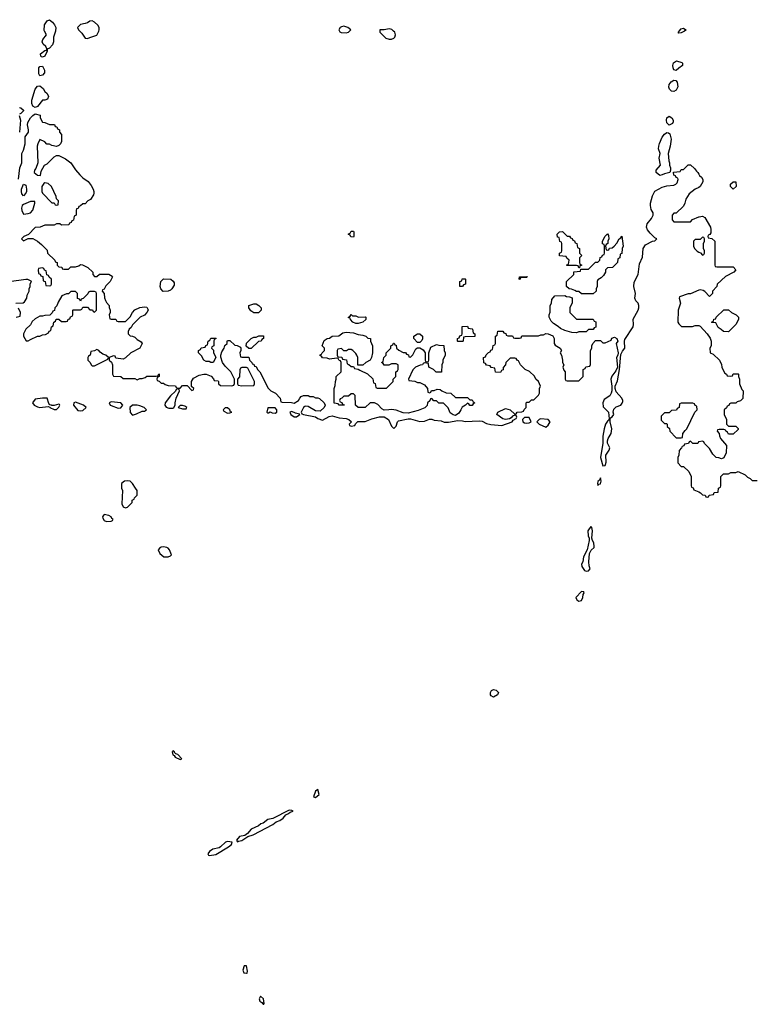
# Model space of a CAD drawing. Header units: inches. Extents: x 2701622 to 2964296, y 496201 to 720542.
# Tile 166 of 256: x 2764279 to 2770450, y 691804 to 700096. Entities that reach past the tile are written whole.
import ezdxf

# ---------------------------------------------------------------- set-up
doc = ezdxf.new("R2010")
doc.units = ezdxf.units.IN
doc.header["$MEASUREMENT"] = 0
for name, color, linetype in [('C7669', 7, 'Continuous'), ('C7679', 7, 'Continuous'), ('C7760', 7, 'Continuous')]:
    doc.layers.add(name, color=color, linetype=linetype)

msp = doc.modelspace()

# ---------------------------------------------------------------- linework, layer by layer
at = {"layer": 'C7669', "color": 4}
for points, elevation in [([(2764580.5, 700000), (2764580.5, 699999.5), (2764564.7, 699950), (2764564.9, 699910), (2764556.3, 699883.7), (2764530, 699855.3), (2764511.3, 699848.7), (2764511.3, 699831.3), (2764490, 699787.8), (2764470, 699781.6), (2764464, 699784), (2764456, 699790), (2764455.1, 699810), (2764490, 699837.3), (2764498.8, 699838.8), (2764506, 699834), (2764509, 699850), (2764499, 699870), (2764476.2, 699890), (2764469.6, 699910.4), (2764474, 699930), (2764505.2, 699970), (2764489, 700000)], 12), ([(2764784.4, 700000), (2764802.5, 699982.5), (2764830, 699941), (2764850, 699937.3), (2764870, 699947.3), (2764930, 699964.9), (2764945.3, 700000)], 16), ([(2766972.4, 700000), (2766975.3, 699995.3), (2766987.1, 699987.1), (2767030, 699986), (2767048.9, 699991.1), (2767057.8, 700000)], 16), ([(2767313, 700000), (2767312, 699990), (2767362, 699942), (2767390, 699931), (2767410, 699931), (2767430, 699941), (2767439, 699950), (2767445.2, 699970), (2767438, 699990), (2767428.7, 700000)], 16), ([(2769879.3, 700000), (2769850, 699985.2), (2769830, 699984), (2769826, 699990), (2769834.3, 700000)], 12), ([(2764278, 699358), (2764290, 699354), (2764310, 699334), (2764310, 699328), (2764290, 699306), (2764278, 699302)], 12), ([(2764270, 698752), (2764281.6, 698850), (2764296, 698890), (2764296.9, 698970), (2764310, 698996), (2764324.2, 699050), (2764326.6, 699110), (2764352.3, 699150), (2764354.5, 699170), (2764345.1, 699210), (2764347, 699230), (2764369.6, 699270.4), (2764389.6, 699290.4), (2764410, 699302.8), (2764450.8, 699290.8), (2764452, 699270), (2764470, 699234), (2764491.6, 699231.6), (2764530, 699214), (2764572.7, 699212.7), (2764578, 699198), (2764592.7, 699192.7), (2764598, 699178), (2764614, 699170), (2764614, 699150), (2764632, 699130), (2764632, 699090), (2764631.3, 699070), (2764622, 699050), (2764610, 699038), (2764590, 699028.7), (2764550, 699038), (2764530, 699048), (2764509, 699049), (2764490, 699068), (2764450, 699086), (2764431.3, 699050), (2764426.8, 699030), (2764432, 698890), (2764416, 698844), (2764404.7, 698830), (2764402, 698810), (2764430, 698786), (2764455.3, 698784.7), (2764460.4, 698819.6), (2764488.9, 698871.1), (2764510, 698882), (2764570, 698942), (2764590, 698952), (2764610, 698952), (2764665.4, 698925.4), (2764710, 698892), (2764750, 698832), (2764784.7, 698790), (2764810, 698764.7), (2764854.8, 698734.8), (2764881, 698701), (2764898, 698670), (2764904.7, 698650), (2764903.6, 698636.4), (2764899.6, 698620.4), (2764876.9, 698583.1), (2764854, 698570), (2764830, 698546), (2764810, 698546), (2764792.7, 698527.3), (2764778, 698522), (2764772.7, 698507.3), (2764758, 698502), (2764754, 698490), (2764754, 698450), (2764738, 698442), (2764732.7, 698407.3), (2764718, 698402), (2764712.7, 698387.3), (2764698, 698382), (2764692.7, 698367.3), (2764630, 698366), (2764616.4, 698376.4), (2764590, 698378), (2764570, 698366), (2764490, 698366), (2764451.6, 698348.4), (2764410, 698346), (2764352.7, 698287.3), (2764314, 698270), (2764294, 698250), (2764310, 698234), (2764350, 698254), (2764390, 698254), (2764430, 698232), (2764463.6, 698203.6), (2764510, 698154), (2764514, 698130), (2764574, 698070), (2764578, 698058), (2764594, 698050), (2764594, 698030), (2764610, 698014), (2764632.7, 698012.7), (2764638, 697998), (2764650, 697994), (2764690, 697994), (2764710, 698014), (2764750, 698014), (2764776.4, 698023.6), (2764790, 698034), (2764807.3, 698032.7), (2764854, 698010), (2764894, 697970), (2764894, 697950), (2764910, 697934), (2764930, 697934), (2764950, 697954), (2765030, 697954), (2765056.9, 697936.9), (2765062, 697930), (2765042, 697890), (2765005.4, 697854.6), (2764990, 697826), (2764978, 697822), (2764974, 697810), (2764991.6, 697791.6), (2764992.7, 697752.7), (2765002, 697730), (2765010, 697714), (2765032, 697690), (2765032.7, 697672.7), (2765042, 697650), (2765042, 697630), (2765034, 697610), (2765038, 697578), (2765050, 697574), (2765090, 697574), (2765098, 697558), (2765110, 697554), (2765170, 697554), (2765210, 697594), (2765228, 697630), (2765250, 697652), (2765290, 697672), (2765330, 697678), (2765350, 697674), (2765359.6, 697659.6), (2765362, 697650), (2765351.1, 697628.9), (2765330, 697608), (2765294, 697590), (2765230, 697526), (2765216.9, 697503.1), (2765202, 697490), (2765194, 697470), (2765194, 697450), (2765210, 697434), (2765230, 697432), (2765250, 697422), (2765270, 697402), (2765303.6, 697383.6), (2765312, 697370), (2765291.1, 697328.9), (2765214, 697290), (2765171.1, 697248.9), (2765150, 697238), (2765090, 697246), (2765082, 697262), (2765070, 697266), (2765034, 697250), (2765034, 697230), (2765052.7, 697212.7), (2765062, 697190), (2765062, 697110), (2765070, 697094), (2765131.6, 697091.6), (2765150, 697074), (2765250, 697074), (2765270, 697062), (2765290, 697074), (2765310, 697074), (2765336.4, 697083.6), (2765350, 697094), (2765430, 697094), (2765442, 697098), (2765450, 697114), (2765454, 697110), (2765454, 697090), (2765438, 697082), (2765434, 697070), (2765438, 697058), (2765452.7, 697052.7), (2765470, 697034), (2765490, 697034), (2765503.6, 697023.6), (2765530, 697014), (2765591.6, 697011.6), (2765598, 696998), (2765610, 696994), (2765630, 696994), (2765650, 697014), (2765690, 697014), (2765730, 696974), (2765742, 696978), (2765746, 696990), (2765726, 697006), (2765726, 697050), (2765743.1, 697076.9), (2765790, 697102), (2765830, 697111.3), (2765850, 697111.3), (2765892.7, 697092.7), (2765912.7, 697072.7), (2765918, 697058), (2765950, 697054), (2765954, 697050), (2765954, 697030), (2765970, 697014), (2766067.3, 697012.7), (2766082, 697018), (2766087.3, 697032.7), (2766088, 697070), (2766058, 697130), (2766010, 697178), (2765988, 697210), (2765974.6, 697254.6), (2765974, 697270), (2765982, 697298), (2766002, 697330), (2766008.4, 697351.6), (2766026, 697370), (2766026, 697390), (2766030, 697394), (2766050, 697394), (2766090, 697354), (2766111.6, 697351.6), (2766138, 697338), (2766142, 697330), (2766142, 697310), (2766134, 697290), (2766138, 697258), (2766150, 697254), (2766210, 697254), (2766214, 697230), (2766234, 697210), (2766238, 697198), (2766250, 697194), (2766258, 697178), (2766270, 697174), (2766282, 697150), (2766302, 697130), (2766371.6, 696991.6), (2766394, 696970), (2766434, 696950), (2766474, 696910), (2766478, 696878), (2766490, 696874), (2766567.3, 696872.7), (2766590, 696867.3), (2766628, 696890), (2766638, 696910), (2766650, 696922), (2766670, 696932), (2766710, 696932), (2766723.6, 696923.6), (2766750, 696922), (2766770, 696912), (2766790, 696912), (2766805.4, 696905.4), (2766844.7, 696870), (2766852, 696850), (2766844.7, 696830), (2766810, 696799), (2766770, 696801.2), (2766710, 696839), (2766690, 696842), (2766682, 696838), (2766670, 696828.7), (2766651, 696790), (2766656.9, 696776.9), (2766670, 696771), (2766770, 696751.3), (2766790, 696738), (2766830, 696722), (2766885.6, 696754.4), (2766910, 696758.8), (2766970, 696742.8), (2767030, 696738.8), (2767052, 696730), (2767074, 696710), (2767054, 696690), (2767058, 696678), (2767070, 696674), (2767102, 696678), (2767107.3, 696692.7), (2767128.7, 696711.3), (2767190, 696711), (2767244.1, 696735.9), (2767311, 696751), (2767350, 696751.3), (2767384.7, 696730), (2767410, 696672), (2767430, 696654), (2767450, 696674), (2767462, 696710), (2767470, 696718), (2767550, 696736), (2767570, 696736), (2767650, 696711), (2767690, 696716), (2767730, 696731.3), (2767750, 696731.3), (2767770, 696722.8), (2767830, 696718.8), (2767853.6, 696706.4), (2767890, 696706), (2767970, 696720.7), (2768010, 696718.8), (2768030, 696711), (2768150, 696717.3), (2768173.7, 696713.7), (2768210, 696696), (2768246.4, 696686.4), (2768340.4, 696679.6), (2768426, 696710), (2768435.3, 696724.7), (2768462, 696738), (2768466, 696750), (2768462, 696762), (2768450, 696766), (2768430, 696758), (2768418, 696742), (2768404.7, 696735.3), (2768370, 696728), (2768350, 696734), (2768298, 696770), (2768306, 696790), (2768370, 696821), (2768411, 696811), (2768450, 696774), (2768462, 696778), (2768468.4, 696791.6), (2768507.3, 696792.7), (2768522, 696798), (2768527.3, 696812.7), (2768546, 696830), (2768546, 696870), (2768550, 696874), (2768570, 696874), (2768590, 696894), (2768610, 696894), (2768650, 696934), (2768658, 696950), (2768658, 696990), (2768666, 697010), (2768648, 697050), (2768628, 697070), (2768614.6, 697094.6), (2768573.6, 697133.6), (2768538, 697150), (2768498, 697190), (2768482, 697222), (2768468, 697228), (2768462, 697242), (2768450, 697246), (2768410, 697246), (2768374, 697210), (2768372, 697190), (2768352.7, 697167.3), (2768351.6, 697148.4), (2768338, 697142), (2768330, 697126), (2768287.3, 697127.3), (2768282, 697162), (2768250, 697166), (2768242, 697182), (2768210, 697186), (2768202, 697202), (2768187.3, 697207.3), (2768186, 697250), (2768202, 697258), (2768207.3, 697272.7), (2768227.3, 697292.7), (2768242, 697298), (2768247.3, 697312.7), (2768262, 697318), (2768267.3, 697352.7), (2768282, 697358), (2768286, 697370), (2768286, 697430), (2768302, 697438), (2768307.3, 697472.7), (2768350, 697474), (2768358, 697458), (2768372.7, 697452.7), (2768378, 697438), (2768390, 697434), (2768430, 697434), (2768438, 697418), (2768450, 697414), (2768490, 697414), (2768502, 697418), (2768510, 697434), (2768650, 697434), (2768670, 697442), (2768690, 697442), (2768710, 697452), (2768731.6, 697451.6), (2768770, 697434), (2768782, 697410), (2768782, 697370), (2768790, 697354), (2768831.1, 697331.1), (2768842, 697310), (2768832, 697290), (2768842, 697270), (2768852, 697230), (2768852, 697210), (2768862, 697190), (2768854, 697170), (2768863.6, 697143.6), (2768874, 697130), (2768874, 697070), (2768878, 697058), (2768890, 697054), (2768990, 697054), (2769026, 697090), (2769026, 697150), (2769042, 697158), (2769047.3, 697172.7), (2769082, 697178), (2769087.3, 697192.7), (2769088, 697310), (2769098, 697330), (2769098, 697350), (2769108, 697370), (2769130, 697394), (2769170, 697394), (2769190, 697374), (2769210, 697374), (2769262, 697398), (2769267.3, 697412.7), (2769290, 697422), (2769310, 697412), (2769318, 697390), (2769302, 697370), (2769318.8, 697290), (2769316, 697270), (2769306.8, 697250), (2769314, 697170), (2769299.8, 697140.2), (2769266.4, 697093.6), (2769258, 697070), (2769266, 697010), (2769266, 696970), (2769261, 696950), (2769250, 696928.7), (2769202, 696898), (2769190.8, 696870), (2769194.8, 696834.8), (2769237.3, 696790), (2769245.4, 696734.6), (2769239.8, 696720.2), (2769230, 696715.3), (2769214.8, 696690), (2769201, 696650), (2769190.8, 696590), (2769191, 696530), (2769170.8, 696410), (2769190, 696338), (2769210, 696341), (2769214.5, 696350), (2769218.4, 696370), (2769215.1, 696430), (2769243.7, 696470), (2769249.4, 696490), (2769229, 696530), (2769229, 696550), (2769236.2, 696570), (2769260.9, 696610), (2769266, 696650), (2769251.6, 696710), (2769252.3, 696730), (2769256.5, 696743.5), (2769270, 696751), (2769282.7, 696770), (2769278, 696790), (2769282.7, 696817.3), (2769303.3, 696836.7), (2769341.2, 696850), (2769354.3, 696865.7), (2769358.3, 696881.7), (2769359.6, 696890), (2769351.8, 696910), (2769302.5, 696962.5), (2769295.1, 696990), (2769296, 697010), (2769314.8, 697054.8), (2769332.7, 697150), (2769342.7, 697277.3), (2769355.6, 697304.4), (2769376.2, 697330), (2769373.3, 697390), (2769377.4, 697402.6), (2769445.2, 697510), (2769449.2, 697530), (2769446.8, 697573.2), (2769488.7, 697650), (2769495.3, 697670), (2769495.3, 697690), (2769489, 697710), (2769467.9, 697727.9), (2769460.9, 697750), (2769466, 697790), (2769451, 697850), (2769455.5, 697884.5), (2769489.5, 697950), (2769500.5, 698039.5), (2769524.8, 698095.2), (2769529.6, 698170.4), (2769550, 698198.8), (2769610, 698232), (2769630, 698234), (2769646, 698250), (2769630, 698258), (2769590, 698299), (2769567.7, 698327.7), (2769559.5, 698350), (2769563.9, 698376.1), (2769599.5, 698420.5), (2769614, 698450), (2769614, 698470), (2769598.9, 698498.9), (2769592.3, 698530), (2769592.3, 698550), (2769610, 698612), (2769630, 698650.8), (2769690, 698684.7), (2769730, 698698), (2769790, 698702), (2769806, 698710), (2769816.4, 698723.6), (2769826, 698750), (2769822, 698762), (2769808, 698768), (2769802, 698782), (2769790, 698786), (2769787.3, 698812.7), (2769842, 698818), (2769850, 698834), (2769870, 698834), (2769910, 698874), (2769930, 698874), (2769963.6, 698843.6), (2769979.6, 698819.6), (2769992, 698810), (2770000, 698795.4)], 12), ([(2764274, 699290), (2764284.7, 699250), (2764278, 699150)], 12), ([(2770000, 698683.9), (2769970, 698668.7), (2769918, 698630), (2769890, 698586), (2769882, 698550), (2769870, 698526), (2769810, 698466), (2769790, 698466), (2769774, 698450), (2769774, 698410), (2769790, 698394), (2769930, 698394), (2769947.3, 698412.7), (2770000, 698435.5)], 12), ([(2770000, 698246), (2769970, 698246), (2769954, 698230), (2769954, 698190), (2769962, 698170), (2769985.4, 698145.4), (2770000, 698138.6)], 12), ([(2764246, 697710), (2764308.4, 697711.6), (2764320.4, 697719.6), (2764338, 697750), (2764343.1, 697776.9), (2764358, 697810), (2764358, 697830), (2764368, 697850), (2764368.7, 697871.3), (2764378, 697890), (2764375.3, 697895.3), (2764348.7, 697908.7), (2764330, 697909), (2764190, 697887.6)], 12), ([(2770000, 697817.7), (2769930, 697788), (2769910, 697788.7), (2769838, 697762), (2769834, 697750), (2769844.7, 697710), (2769826, 697650), (2769822, 697550), (2769830, 697534), (2769852.7, 697512.7), (2769947.3, 697512.7), (2769970, 697522), (2769999.6, 697519.6), (2770000, 697519.4)], 12), ([(2764250, 697592), (2764282, 697598), (2764286, 697630), (2764270, 697666)], 12), ([(2770000, 696542.2), (2769998, 696542), (2769990, 696526), (2769950, 696526), (2769930, 696546), (2769918, 696542), (2769912.7, 696527.3), (2769878, 696522), (2769872.7, 696507.3), (2769858, 696502), (2769854, 696490), (2769832.7, 696467.3), (2769832, 696430), (2769822, 696410), (2769823.6, 696363.6), (2769850, 696334), (2769870, 696334), (2769914, 696290), (2769934, 696250), (2769934, 696170), (2769938, 696158), (2769952.7, 696152.7), (2769958, 696138), (2770000, 696118.5)], 12)]:
    msp.add_lwpolyline(points, dxfattribs=dict(at, elevation=elevation))
for points, elevation in [([(2769810, 699668), (2769790, 699674), (2769782, 699690), (2769779.5, 699710), (2769786, 699734), (2769810.7, 699750.7), (2769855.3, 699735.3), (2769862, 699730), (2769862, 699710), (2769830, 699688.7)], 12), ([(2764450, 699624), (2764440.9, 699640.9), (2764439.3, 699690), (2764450, 699702.8), (2764470, 699704), (2764487.3, 699670), (2764486.8, 699650), (2764470, 699629)], 12), ([(2769790, 699492.7), (2769770, 699494.5), (2769752.3, 699510), (2769746.9, 699526.9), (2769749.8, 699550.2), (2769766, 699574), (2769790, 699586.8), (2769805.4, 699585.4), (2769816, 699570), (2769822.8, 699530), (2769810, 699502)], 12), ([(2764410, 699358), (2764390, 699369.2), (2764381.3, 699390), (2764382.8, 699417.2), (2764410, 699511.3), (2764430, 699536), (2764450, 699538), (2764476.9, 699516.9), (2764491.6, 699491.6), (2764510, 699474), (2764522, 699450), (2764512.7, 699427.3), (2764490, 699418), (2764470, 699418), (2764430, 699365.2)], 12), ([(2769750, 699208), (2769730, 699228), (2769726.6, 699250), (2769730, 699271), (2769750, 699282.8), (2769770.8, 699270), (2769782.8, 699250), (2769784.7, 699235.3), (2769778.8, 699221.2)], 12), ([(2769670, 698784), (2769641.2, 698810), (2769639.3, 698830), (2769677.2, 698870), (2769665.1, 698930), (2769672.7, 698970), (2769661.1, 699010), (2769661.7, 699030), (2769666.9, 699053.1), (2769690, 699107.3), (2769710, 699131), (2769730, 699146), (2769744.7, 699144.7), (2769754.4, 699134.4), (2769766.8, 699090), (2769758.8, 699030), (2769741, 698970), (2769746.4, 698906.4), (2769752, 698890), (2769752, 698870), (2769762, 698850), (2769762, 698830), (2769754, 698810), (2769710, 698799), (2769690, 698788.7)], 12), ([(2764310, 698612.7), (2764297, 698630), (2764293.6, 698650), (2764295.1, 698670), (2764310.5, 698710.5), (2764330, 698702), (2764337.3, 698670), (2764336.3, 698650), (2764330, 698635.3)], 8), ([(2764490, 698722), (2764482.8, 698717.2), (2764466.8, 698690), (2764466, 698650), (2764470, 698634), (2764550, 698554), (2764570, 698554), (2764578, 698538), (2764590, 698534), (2764602, 698538), (2764606, 698570), (2764588, 698588), (2764587.3, 698607.3), (2764548, 698690), (2764518, 698718)], 12), ([(2764406, 698566), (2764370, 698565.2), (2764310, 698539.6), (2764300.4, 698530), (2764294, 698510), (2764295.8, 698490), (2764310, 698458.8), (2764350, 698464.7), (2764369, 698471), (2764388.9, 698491.1), (2764408, 698550)], 12), ([(2767090, 698266), (2767067.3, 698267.3), (2767062, 698282), (2767046, 698290), (2767062, 698298), (2767070, 698314), (2767090, 698314), (2767094, 698310), (2767094, 698270)], 12), ([(2768890, 698274), (2768910, 698274), (2768918, 698258), (2768932.7, 698252.7), (2768938, 698238), (2768952.7, 698232.7), (2768958, 698218), (2768972.7, 698212.7), (2768978, 698178), (2768994, 698170), (2768994, 698130), (2769014, 698110), (2768994, 698090), (2768994, 698050), (2768998, 698038), (2769014, 698030), (2768998, 698022), (2768994, 698006), (2768990, 698006), (2768982, 698022), (2768970, 698026), (2768887.3, 698027.3), (2768887.3, 698032.7), (2768902, 698038), (2768906, 698070), (2768887.3, 698087.3), (2768882, 698102), (2768827.3, 698107.3), (2768826, 698130), (2768842, 698138), (2768846, 698150), (2768846, 698210), (2768842, 698222), (2768828.4, 698228.4), (2768822, 698262), (2768810, 698266), (2768806, 698290), (2768826, 698310), (2768850, 698312)], 12), ([(2769230, 698154), (2769242, 698158), (2769247.3, 698172.7), (2769270, 698174), (2769286, 698190), (2769310, 698214), (2769328.4, 698251.6), (2769342, 698258), (2769350, 698274), (2769362, 698190), (2769354, 698170), (2769351.6, 698128.4), (2769338, 698122), (2769334, 698090), (2769318, 698082), (2769314, 698050), (2769272, 698008), (2769230, 698006), (2769214, 697990), (2769214, 697970), (2769196.9, 697943.1), (2769176.9, 697923.1), (2769150, 697906), (2769142, 697890), (2769142, 697850), (2769134, 697830), (2769134, 697810), (2769110, 697786), (2769010, 697786), (2768990, 697806), (2768970, 697806), (2768956.4, 697816.4), (2768927.3, 697827.3), (2768908.4, 697828.4), (2768886, 697850), (2768886, 697890), (2768946, 697950), (2768947.3, 697972.7), (2769002, 697978), (2769006, 697994), (2769070, 697994), (2769130, 698054), (2769150, 698054), (2769166, 698070), (2769167.3, 698092.7), (2769182, 698098), (2769187.3, 698112.7), (2769202, 698118), (2769206, 698130), (2769206, 698190), (2769202, 698202), (2769188.4, 698208.4), (2769188.4, 698231.6), (2769210, 698274), (2769230, 698294), (2769239.6, 698279.6), (2769242, 698250), (2769234, 698230), (2769234, 698210), (2769218, 698202), (2769214, 698190), (2769218, 698158)], 12), ([(2764470, 698006), (2764438, 698002), (2764434, 697990), (2764438, 697958), (2764452.7, 697952.7), (2764458, 697938), (2764472.7, 697932.7), (2764478, 697898), (2764494, 697890), (2764498, 697858), (2764530, 697854), (2764542, 697858), (2764546, 697870), (2764546, 697910), (2764527.3, 697927.3), (2764522, 697942), (2764507.3, 697947.3), (2764502, 697982), (2764487.3, 697987.3), (2764482, 698002)], 12), ([(2765488.4, 697808.4), (2765468.4, 697828.4), (2765462, 697850), (2765468, 697890), (2765490, 697914), (2765551.6, 697911.6), (2765572.7, 697892.7), (2765579.6, 697879.6), (2765579.6, 697860.4), (2765562, 697830), (2765550, 697818), (2765530, 697808.7)], 12), ([(2768010, 697848), (2767986, 697850), (2767986, 697890), (2768002, 697898), (2768007.3, 697912.7), (2768030, 697914), (2768034, 697910), (2768034, 697870), (2768018, 697862)], 12), ([(2768490, 697908), (2768486, 697910), (2768488.4, 697931.6), (2768550, 697934), (2768554, 697930), (2768550, 697926), (2768510, 697926), (2768498, 697922)], 12), ([(2764910, 697806), (2764870, 697806), (2764858, 697802), (2764852.7, 697787.3), (2764812.7, 697747.3), (2764798, 697742), (2764790, 697726), (2764782, 697742), (2764767.3, 697747.3), (2764766, 697790), (2764750, 697806), (2764710, 697806), (2764691.6, 697788.4), (2764672.7, 697787.3), (2764634, 697770), (2764603.6, 697716.4), (2764592.7, 697687.3), (2764574, 697670), (2764572.7, 697647.3), (2764558, 697642), (2764552.7, 697627.3), (2764532.7, 697607.3), (2764490, 697606), (2764470, 697598), (2764450, 697598), (2764410, 697578), (2764384.7, 697555.3), (2764370, 697526), (2764332, 697490), (2764312, 697450), (2764312, 697430), (2764332.7, 697392.7), (2764350, 697392), (2764370, 697402), (2764428.9, 697431.1), (2764450, 697432), (2764470, 697442), (2764496.4, 697443.6), (2764522, 697458), (2764527.3, 697472.7), (2764542, 697478), (2764546, 697510), (2764562, 697518), (2764566, 697550), (2764582, 697558), (2764587.3, 697572.7), (2764610, 697574), (2764630, 697554), (2764670, 697554), (2764682, 697558), (2764687.3, 697572.7), (2764702, 697578), (2764707.3, 697592.7), (2764722, 697598), (2764726, 697610), (2764726, 697650), (2764730, 697654), (2764790, 697654), (2764802, 697658), (2764810, 697674), (2764850, 697674), (2764870, 697654), (2764892.7, 697652.7), (2764898, 697638), (2764910, 697634), (2764926, 697650), (2764926, 697790), (2764922, 697802)], 12), ([(2768970, 697574), (2769110, 697574), (2769118, 697558), (2769132.7, 697552.7), (2769132.7, 697507.3), (2769118, 697502), (2769110, 697486), (2769070, 697486), (2769050, 697468), (2768990, 697466), (2768970, 697458), (2768930, 697462), (2768870, 697479), (2768834.6, 697494.6), (2768813.6, 697513.6), (2768776.4, 697536.4), (2768756.4, 697556.4), (2768738, 697590), (2768738, 697610), (2768747.3, 697632.7), (2768748, 697690), (2768758, 697710), (2768760.4, 697739.6), (2768786, 697770), (2768870, 697772), (2768883.6, 697763.6), (2768910, 697762), (2768932.7, 697752.7), (2768932.7, 697712.7), (2768914, 697670), (2768914, 697630)], 12), ([(2766290, 697626), (2766252, 697628), (2766224.7, 697644.7), (2766208, 697670), (2766208, 697690), (2766250, 697702), (2766270, 697702), (2766294, 697690), (2766314, 697670), (2766314, 697650)], 12), ([(2767082, 697602), (2767110, 697602), (2767131.6, 697591.6), (2767190, 697594), (2767194, 697590), (2767194, 697570), (2767170, 697548.7), (2767130, 697538), (2767110, 697538), (2767086, 697550), (2767066, 697570), (2767062, 697582), (2767050, 697586), (2767048.4, 697591.6), (2767062, 697598), (2767070, 697612)], 12), ([(2767970, 697386), (2767966, 697390), (2767966, 697410), (2767982, 697418), (2767987.3, 697432.7), (2768002, 697438), (2768006, 697450), (2768007.3, 697512.7), (2768050, 697514), (2768058, 697498), (2768090, 697494), (2768094, 697490), (2768098, 697458), (2768114, 697450), (2768112.7, 697427.3), (2768030, 697426), (2768018, 697422), (2768014, 697390), (2768010, 697386)], 12), ([(2766210, 697326), (2766187.3, 697347.3), (2766188.7, 697371.3), (2766228.9, 697411.1), (2766250, 697422), (2766270, 697422), (2766292.7, 697432.7), (2766332.7, 697432.7), (2766334, 697410), (2766318, 697402), (2766314, 697390), (2766290, 697386), (2766230, 697328)], 12), ([(2767170, 697186), (2767127.3, 697187.3), (2767126, 697250), (2767118, 697270), (2767110, 697286), (2767086, 697310), (2767070, 697318), (2767050, 697318), (2767031.6, 697308.4), (2767010, 697306), (2766990, 697326), (2766958, 697322), (2766954, 697310), (2766954, 697270), (2766958, 697258), (2766992.7, 697252.7), (2766998, 697238), (2767032.7, 697232.7), (2767038, 697198), (2767052.7, 697192.7), (2767070, 697174), (2767090, 697174), (2767098, 697158), (2767130, 697154), (2767143.6, 697143.6), (2767210, 697114), (2767252.7, 697072.7), (2767258, 697038), (2767272.7, 697032.7), (2767278, 696998), (2767290, 696994), (2767370, 696994), (2767426, 697050), (2767426, 697070), (2767446, 697090), (2767446, 697130), (2767462, 697138), (2767466, 697150), (2767466, 697190), (2767450, 697198), (2767410, 697198), (2767387.3, 697187.3), (2767350, 697186), (2767342, 697202), (2767326, 697210), (2767342, 697218), (2767346, 697250), (2767366, 697270), (2767366, 697290), (2767406, 697330), (2767406, 697350), (2767422, 697358), (2767427.3, 697372.7), (2767432.7, 697372.7), (2767438, 697358), (2767450, 697354), (2767454, 697330), (2767471.6, 697311.6), (2767510, 697294), (2767530, 697294), (2767538, 697278), (2767552.7, 697272.7), (2767558, 697258), (2767570, 697254), (2767590, 697274), (2767616.4, 697323.6), (2767630, 697334), (2767650, 697334), (2767676.9, 697316.9), (2767694, 697290), (2767694, 697230), (2767698, 697218), (2767710, 697214), (2767722, 697218), (2767726, 697230), (2767726, 697290), (2767743.1, 697336.9), (2767790, 697362), (2767810, 697354), (2767852.7, 697352.7), (2767854, 697310), (2767862, 697290), (2767862, 697270), (2767842, 697230), (2767842, 697210), (2767834, 697190), (2767832.7, 697127.3), (2767788.4, 697128.4), (2767766, 697150), (2767726, 697170), (2767722, 697202), (2767690, 697206), (2767678, 697202), (2767671.6, 697188.4), (2767652.7, 697187.3), (2767614, 697170), (2767591.6, 697148.4), (2767554, 697070), (2767558, 697058), (2767607.3, 697052.7), (2767630, 697042), (2767650, 697042), (2767690, 697022), (2767714, 696990), (2767718, 696958), (2767730, 696954), (2767742, 696958), (2767748, 696972), (2767770, 696972), (2767796.4, 696983.6), (2767822, 696982), (2767834, 696970), (2767872.7, 696952.7), (2767911.6, 696951.6), (2767950, 696914), (2768050, 696914), (2768070, 696894), (2768090, 696894), (2768098, 696878), (2768114, 696870), (2768098, 696862), (2768090, 696846), (2768070, 696846), (2768062, 696862), (2768050, 696866), (2768034, 696850), (2768006, 696834), (2767996, 696810), (2767977.1, 696782.9), (2767950, 696764), (2767930, 696768.7), (2767905.6, 696785.6), (2767888.4, 696828.4), (2767850, 696866), (2767810, 696866), (2767790, 696886), (2767767.3, 696887.3), (2767750, 696906), (2767738, 696902), (2767732.7, 696887.3), (2767714, 696870), (2767712.7, 696847.3), (2767691.6, 696828.4), (2767636, 696804), (2767550, 696781.2), (2767510, 696785.2), (2767450, 696809), (2767410, 696814), (2767389.1, 696809.1), (2767348.9, 696808.9), (2767330, 696818), (2767295.3, 696855.3), (2767268.4, 696868.4), (2767230, 696868), (2767190, 696828.7), (2767130, 696829), (2767108, 696850), (2767106, 696930), (2767090, 696946), (2767070, 696946), (2767050, 696926), (2767010, 696926), (2766992.7, 696907.3), (2766978, 696902), (2766974, 696890), (2766978, 696878), (2766992.7, 696872.7), (2766998, 696858), (2767012.7, 696852.7), (2767011.6, 696848.4), (2766968.9, 696848.9), (2766962, 696862), (2766927.3, 696867.3), (2766928, 696990), (2766936.4, 697016.4), (2766938, 697050), (2766946, 697070), (2766946, 697090), (2766986, 697130), (2766986, 697210), (2766982, 697222), (2766970, 697226), (2766962, 697242), (2766950, 697246), (2766890, 697238), (2766870, 697246), (2766828.4, 697248.4), (2766822, 697262), (2766810, 697266), (2766810, 697274), (2766822, 697278), (2766826, 697290), (2766846, 697310), (2766846, 697330), (2766828, 697350), (2766844.7, 697395.3), (2766870, 697412), (2766890, 697414), (2766910, 697432), (2766967.3, 697432.7), (2767000.4, 697459.6), (2767030, 697464.7), (2767090, 697458), (2767130, 697444.7), (2767170, 697438), (2767194, 697430), (2767212.7, 697412.7), (2767234, 697410), (2767234, 697390), (2767252, 697350), (2767252, 697290), (2767242, 697250), (2767231.1, 697228.9), (2767194, 697210)], 12), ([(2767630, 697378), (2767598, 697410), (2767598, 697430), (2767629.3, 697450.7), (2767650.7, 697450.7), (2767671.3, 697430), (2767671.1, 697408.9), (2767665.4, 697394.6), (2767650, 697378)], 12), ([(2765910, 697208), (2765888.4, 697208.4), (2765876.4, 697216.4), (2765850, 697218), (2765830, 697228), (2765810, 697266), (2765786, 697290), (2765786, 697310), (2765802, 697318), (2765807.3, 697332.7), (2765842, 697338), (2765847.3, 697352.7), (2765862, 697358), (2765866, 697390), (2765882, 697398), (2765890, 697414), (2765930, 697414), (2765934, 697410), (2765918, 697402), (2765914, 697390), (2765914, 697350), (2765898, 697342), (2765894, 697330), (2765911.6, 697311.6), (2765912.7, 697292.7), (2765932, 697250)], 12), ([(2764930, 697318), (2764910, 697306), (2764878, 697302), (2764874, 697270), (2764858, 697262), (2764854, 697250), (2764854, 697230), (2764874, 697210), (2764882, 697190), (2764890, 697182), (2764910, 697182), (2765022, 697238), (2765026, 697250), (2765006, 697270), (2764980.2, 697280.2), (2764956.4, 697296.4), (2764946, 697310)], 12), ([(2766190, 697166), (2766150, 697166), (2766138, 697162), (2766132.7, 697147.3), (2766131.6, 697088.4), (2766114, 697070), (2766114, 697030), (2766118, 697018), (2766150, 697012), (2766250, 697014), (2766258, 697030), (2766258, 697050), (2766202, 697162)], 12), ([(2765610, 696986), (2765598, 696982), (2765592.7, 696967.3), (2765550, 696928), (2765504.7, 696870), (2765502, 696850), (2765511.6, 696831.6), (2765534.6, 696825.4), (2765570, 696824.7), (2765578, 696830), (2765588, 696850), (2765588, 696870), (2765598, 696910), (2765626, 696970), (2765622, 696982)], 12), ([(2764470, 696908.7), (2764410, 696901.2), (2764386, 696870), (2764402, 696850), (2764430, 696836), (2764450, 696831.3), (2764518, 696838), (2764534, 696834), (2764534, 696830), (2764570, 696814), (2764590, 696814), (2764610, 696834), (2764618, 696850), (2764615.3, 696855.3), (2764610, 696858), (2764570, 696846), (2764546, 696846), (2764546, 696850), (2764533.2, 696853.2), (2764524.7, 696864.7), (2764510, 696908)], 12), ([(2764750, 696874), (2764734, 696870), (2764732, 696850), (2764770, 696804.7), (2764790, 696801), (2764810, 696806), (2764838, 696830), (2764818, 696850)], 12), ([(2765050, 696879), (2765032, 696870), (2765042, 696850), (2765050, 696846), (2765110, 696824), (2765130, 696826.8), (2765149, 696850), (2765130, 696869)], 12), ([(2765230, 696849.2), (2765206, 696830), (2765208.5, 696788.5), (2765230, 696766.8), (2765264.1, 696775.9), (2765310, 696798), (2765330, 696798), (2765348, 696810), (2765328, 696830), (2765290, 696844), (2765269.1, 696849.1)], 12), ([(2765650, 696848), (2765630, 696846), (2765614, 696830), (2765650, 696818), (2765670, 696818), (2765682, 696818), (2765688, 696830), (2765670, 696842)], 12), ([(2769950, 696866), (2769850, 696866), (2769838, 696862), (2769834, 696830), (2769818, 696822), (2769812.7, 696807.3), (2769770, 696806), (2769750, 696786), (2769710, 696786), (2769683.6, 696756.4), (2769683.6, 696723.6), (2769710, 696694), (2769730, 696694), (2769734, 696690), (2769734, 696670), (2769752.7, 696652.7), (2769754, 696630), (2769810, 696574), (2769850, 696574), (2769862, 696578), (2769866, 696610), (2769883.1, 696636.9), (2769898, 696650), (2769966, 696790), (2769986, 696810), (2769982, 696842), (2769967.3, 696847.3), (2769962, 696862)], 12), ([(2766030, 696828), (2766010, 696828), (2765992, 696810), (2765999.6, 696799.6), (2766030, 696782), (2766050, 696784.7), (2766066, 696790), (2766054.6, 696794.6), (2766048, 696810)], 12), ([(2766430, 696826), (2766370, 696826), (2766362, 696790), (2766366, 696786), (2766374.6, 696785.4), (2766390, 696794), (2766405.4, 696785.4), (2766430, 696782), (2766446, 696790), (2766446, 696810)], 12), ([(2766570, 696795.3), (2766554, 696790), (2766562, 696770), (2766590, 696752), (2766610, 696752), (2766630, 696764.7), (2766638, 696770), (2766635.3, 696775.3), (2766601.2, 696781.2)], 12), ([(2768570, 696746), (2768530, 696746), (2768514, 696730), (2768518, 696710), (2768530, 696701), (2768550, 696698), (2768570, 696702), (2768586, 696710)], 12), ([(2768666.4, 696733.6), (2768654, 696730), (2768634, 696710), (2768654, 696690), (2768710, 696664.7), (2768730, 696682), (2768748, 696710), (2768730, 696728)], 12), ([(2765190, 696213.2), (2765162, 696210), (2765138, 696190), (2765138, 696150), (2765144.7, 696130), (2765139.6, 696019.6), (2765150, 695994), (2765170, 695984.7), (2765186, 695990), (2765226, 696030), (2765226, 696050), (2765242, 696058), (2765246, 696070), (2765267.3, 696092.7), (2765268, 696130), (2765255.3, 696150), (2765228.7, 696190), (2765210, 696208.7)], 12), ([(2769170, 696238), (2769162, 696218), (2769150, 696206), (2769146, 696190), (2769150, 696174), (2769156.4, 696183.6), (2769170, 696186), (2769178, 696210)], 12), ([(2764991.1, 695928.9), (2764981.6, 695918.4), (2764977.3, 695910), (2764978.8, 695898.8), (2764990, 695878), (2765010, 695871.3), (2765050, 695874), (2765062, 695878), (2765066, 695890), (2765055.3, 695895.3), (2765048.7, 695910), (2765030, 695919.3)], 12), ([(2769090, 695828), (2769066, 695790), (2769066.8, 695750), (2769076, 695730), (2769076, 695710), (2769058.8, 695630), (2769027.5, 695572.5), (2769022.8, 695530), (2769010.8, 695510), (2769014.8, 695490), (2769037.3, 695457.3), (2769050, 695450.8), (2769070, 695454.8), (2769085.2, 695470), (2769076.2, 695496.2), (2769071.8, 695530), (2769078.9, 695601.1), (2769091.3, 695628.7), (2769118.4, 695650), (2769118.9, 695658.9), (2769116.2, 695690), (2769104, 695710), (2769099.3, 695730), (2769104, 695790), (2769098, 695818)], 12), ([(2765490, 695657.2), (2765470, 695653.2), (2765462, 695650), (2765444.7, 695630), (2765459.6, 695599.6), (2765492.7, 695572.7), (2765530, 695572), (2765550, 695582), (2765558, 695590), (2765541.2, 695630), (2765530, 695644), (2765518, 695650)], 12), ([(2769010, 695279), (2768964, 695230), (2768970.9, 695210.9), (2768990, 695198), (2769010, 695204.7), (2769022.7, 695230), (2769025.2, 695254.8), (2769033.2, 695270), (2769030, 695278)], 12), ([(2768270, 694389.8), (2768250, 694401.2), (2768245.1, 694410), (2768244.5, 694430), (2768252.7, 694447.3), (2768270, 694454), (2768291.3, 694450), (2768313, 694430), (2768303.8, 694410)], 8), ([(2765570, 693937.2), (2765566, 693934), (2765562.8, 693930), (2765570, 693904.7), (2765579.8, 693899.8), (2765590, 693884.7), (2765630, 693864.7), (2765646, 693870), (2765610, 693908), (2765594, 693914), (2765583.1, 693923.1), (2765582, 693930)], 12), ([(2766790, 693614), (2766770, 693598), (2766754, 693550), (2766770, 693544.7), (2766802, 693570)], 12), ([(2766550, 693439.3), (2766410.4, 693369.6), (2766370, 693361.2), (2766330.4, 693329.6), (2766310, 693322.9), (2766290, 693307), (2766230, 693277.6), (2766198.5, 693241.5), (2766175.9, 693224.1), (2766130, 693218), (2766106.4, 693186.4), (2766112.7, 693172.7), (2766121.2, 693178.8), (2766150, 693184.2), (2766202, 693218), (2766246, 693230), (2766410, 693317), (2766440.3, 693339.7), (2766470, 693350.4), (2766499.6, 693370), (2766521.5, 693398.6), (2766544, 693410), (2766557, 693423), (2766582, 693430), (2766570, 693437.2)], 12), ([(2766030, 693176.2), (2766011.3, 693170), (2765970.6, 693129.4), (2765958.3, 693121.7), (2765906.8, 693110), (2765877.3, 693090), (2765864.4, 693070), (2765870, 693058.8), (2765878, 693058), (2765930, 693066), (2766038, 693130), (2766062.7, 693150), (2766068, 693170)], 12), ([(2766190, 692128.7), (2766170, 692128), (2766157.3, 692090), (2766166, 692070), (2766190, 692064.7), (2766194.6, 692065.4), (2766197.5, 692082.5)], 12), ([(2766307.3, 691872.7), (2766296.3, 691850), (2766302, 691830), (2766318.8, 691818.8), (2766330, 691804.7), (2766336.4, 691803.6), (2766338, 691810), (2766333.6, 691850)], 12)]:
    msp.add_lwpolyline(points, close=True, dxfattribs=dict(at, elevation=elevation))
at = {"layer": 'C7679', "color": 4, "elevation": 12}
for points in [[(2770000, 698795.4), (2770005.4, 698785.4), (2770022, 698770), (2770032, 698750), (2770032, 698730), (2770012, 698690), (2770000, 698683.9)], [(2770000, 698435.5), (2770003.1, 698436.9), (2770030, 698442), (2770050, 698431.3), (2770098, 698350), (2770102, 698330), (2770099.6, 698300.4), (2770092.7, 698287.3), (2770078, 698282), (2770074, 698270), (2770078, 698258), (2770110, 698254), (2770134, 698230), (2770134, 698030), (2770138, 698018), (2770150, 698014), (2770290, 698014), (2770312, 697990), (2770294, 697970), (2770225.4, 697934.6), (2770154, 697870), (2770151.6, 697848.4), (2770114, 697810), (2770114, 697790), (2770090, 697766), (2770050, 697808), (2770036.4, 697816.4), (2770010, 697822), (2770000, 697817.7)], [(2770000, 698138.6), (2770012.7, 698132.7), (2770030, 698114), (2770042, 698118), (2770046, 698130), (2770046, 698150), (2770038, 698170), (2770038, 698210), (2770046, 698230), (2770046, 698250), (2770042, 698262), (2770030, 698266), (2770010, 698246), (2770000, 698246)], [(2770000, 697519.4), (2770010, 697514), (2770071.1, 697451.1), (2770095.3, 697415.3), (2770104.7, 697390), (2770104.7, 697350), (2770092, 697330), (2770094, 697290), (2770119.8, 697279.8), (2770174, 697230), (2770191.6, 697191.6), (2770192, 697170), (2770203.6, 697143.6), (2770218, 697118), (2770234, 697110), (2770238, 697098), (2770270, 697094), (2770282, 697098), (2770290, 697114), (2770330, 697114), (2770334, 697110), (2770334, 697090), (2770342, 697070), (2770342, 697030), (2770361, 696981), (2770372, 696970), (2770370, 696906), (2770350, 696886), (2770323.6, 696876.4), (2770310, 696866), (2770270, 696866), (2770258, 696862), (2770252.7, 696847.3), (2770238, 696842), (2770232.7, 696827.3), (2770214, 696810), (2770214, 696770), (2770232, 696730), (2770234, 696690), (2770250, 696674), (2770311.6, 696671.6), (2770330, 696654), (2770330, 696646), (2770290, 696606), (2770250, 696606), (2770242, 696622), (2770226, 696630), (2770222, 696642), (2770210, 696646), (2770170, 696646), (2770158, 696642), (2770154, 696630), (2770172, 696612), (2770172.7, 696592.7), (2770182, 696570), (2770232, 696510), (2770231.1, 696448.9), (2770210, 696406), (2770190, 696398), (2770167.3, 696407.3), (2770146, 696410), (2770116.4, 696436.4), (2770090, 696486), (2770047.3, 696527.3), (2770042, 696542), (2770030, 696546), (2770000, 696542.2)], [(2770000, 696118.5), (2770012.7, 696112.7), (2770030, 696094), (2770052.7, 696092.7), (2770058, 696078), (2770070, 696074), (2770082, 696078), (2770087.3, 696092.7), (2770122, 696098), (2770130, 696114), (2770162, 696118), (2770166, 696150), (2770182, 696158), (2770186, 696170), (2770186, 696250), (2770206, 696270), (2770250, 696272), (2770270, 696282), (2770310, 696282), (2770330, 696292), (2770390, 696262), (2770410, 696242), (2770432.7, 696232.7), (2770450, 696214), (2770490, 696214)]]:
    msp.add_lwpolyline(points, dxfattribs=at)
for points in [[(2770290, 698668), (2770266, 698690), (2770266, 698710), (2770288.4, 698731.6), (2770311.6, 698731.6), (2770314, 698690)], [(2770250, 697468), (2770206, 697470), (2770188.4, 697488.4), (2770163.1, 697503.1), (2770142, 697542), (2770110, 697546), (2770106, 697550), (2770122, 697558), (2770127.3, 697572.7), (2770142, 697578), (2770146, 697590), (2770210, 697652), (2770250, 697652), (2770274, 697630), (2770314, 697610), (2770334, 697590), (2770334, 697570), (2770312, 697530)]]:
    msp.add_lwpolyline(points, close=True, dxfattribs=at)
at = {"layer": 'C7760', "color": 4}
for points, elevation in [([(2764489, 700000), (2764485.9, 700005.9), (2764487.6, 700052.4), (2764510, 700088), (2764530, 700096.3), (2764556.5, 700076.5), (2764573.3, 700053.3), (2764582.4, 700030), (2764580.5, 700000)], 12), ([(2764945.3, 700000), (2764949.6, 700010), (2764949.6, 700030), (2764938.4, 700050), (2764910, 700076.2), (2764890, 700087.3), (2764870, 700083.7), (2764850.3, 700069.7), (2764830, 700062.9), (2764790, 700055.1), (2764767.3, 700030), (2764774, 700010), (2764784.4, 700000)], 16), ([(2767057.8, 700000), (2767068, 700010), (2767042, 700030), (2767010, 700042), (2766990, 700037), (2766978.8, 700030), (2766966, 700010), (2766972.4, 700000)], 16), ([(2767428.7, 700000), (2767414.9, 700014.9), (2767390, 700020.7), (2767350, 700012), (2767314, 700010), (2767313, 700000)], 16), ([(2769834.3, 700000), (2769850, 700018.8), (2769870, 700024.7), (2769890.9, 700010.9), (2769890, 700008), (2769879.8, 700000.2), (2769879.3, 700000)], 12)]:
    msp.add_lwpolyline(points, dxfattribs=dict(at, elevation=elevation))

doc.saveas('drawing.dxf')
